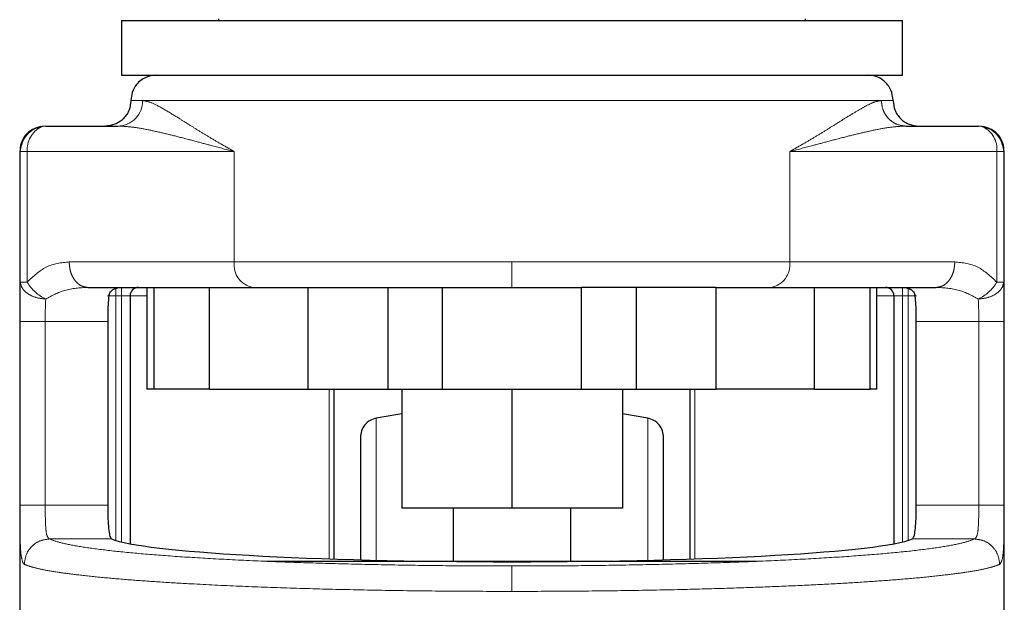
# Model space of a CAD drawing. Header units: millimetres. Extents: x 30 to 245, y 63 to 147.
# Tile 28 of 67: x 122.9 to 124.91, y 63.66 to 64.85. Entities that reach past the tile are written whole.
import ezdxf

# ---------------------------------------------------------------- set-up
doc = ezdxf.new("R2010")
doc.units = ezdxf.units.MM
doc.linetypes.add('PHANTOM', pattern=[12.7, 6.35, -1.27, 1.27, -1.27, 1.27, -1.27])

msp = doc.modelspace()

# ---------------------------------------------------------------- linework, layer by layer
at = {"color": 7, "linetype": 'Continuous', "lineweight": 25}
for p, q in [((123.1054, 64.85), (123.1054, 64.7384)), ((123.1054, 64.85), (124.7016, 64.85)), ((123.3035, 64.8535), (123.3035, 64.85)), ((124.5035, 64.85), (124.5035, 64.8535)), ((124.7016, 64.7384), (124.7016, 64.85)), ((123.1054, 64.7384), (124.7016, 64.7384)), ((122.9504, 64.6343), (123.098, 64.6343)), ((124.7091, 64.6343), (124.8566, 64.6343)), ((122.8984, 64.5823), (122.901, 64.5958)), ((124.906, 64.5958), (124.9086, 64.5823)), ((122.8972, 64.5823), (122.8972, 63.3599)), ((124.9098, 63.3839), (124.9098, 64.5823)), ((123.0363, 64.3047), (123.285, 64.3047)), ((123.1574, 64.3047), (123.1574, 64.0965)), ((123.1711, 64.3047), (123.1711, 64.0965)), ((123.285, 64.0965), (123.285, 64.3047)), ((123.285, 64.3047), (123.4862, 64.3047)), ((123.4862, 64.3047), (123.4862, 64.0965)), ((123.4862, 64.3047), (123.5, 64.3047)), ((123.6501, 64.0965), (123.6501, 64.3047)), ((123.7612, 64.0965), (123.7612, 64.3047)), ((123.7612, 64.3047), (124.0458, 64.3047)), ((124.0458, 64.0965), (124.0458, 64.3047)), ((124.157, 64.3047), (124.157, 64.0965)), ((124.3208, 64.3047), (124.307, 64.3047)), ((124.3208, 64.0965), (124.3208, 64.3047)), ((124.3208, 64.3047), (124.522, 64.3047)), ((124.522, 64.0965), (124.522, 64.3047)), ((124.522, 64.3047), (124.7708, 64.3047)), ((124.6359, 64.0965), (124.6359, 64.3047)), ((124.6496, 64.0965), (124.6496, 64.3047)), ((123.1227, 64.2873), (123.1227, 63.7808)), ((124.6843, 64.2873), (124.6843, 63.7808)), ((123.0771, 64.2353), (123.0771, 63.8598)), ((124.73, 63.8598), (124.73, 64.2353)), ((123.1711, 64.0965), (123.1574, 64.0965)), ((123.285, 64.0965), (123.1711, 64.0965)), ((123.285, 64.0965), (123.4862, 64.0965)), ((123.4862, 64.0965), (123.6501, 64.0965)), ((123.5392, 64.0965), (123.5392, 63.7496)), ((123.6501, 64.0965), (123.7612, 64.0965)), ((123.678, 64.0965), (123.678, 63.8536)), ((123.7612, 64.0965), (124.0458, 64.0965)), ((123.9035, 64.0965), (123.9035, 63.8536)), ((124.0458, 64.0965), (124.157, 64.0965)), ((124.1291, 64.0965), (124.1291, 63.8536)), ((124.157, 64.0965), (124.3208, 64.0965)), ((124.2679, 63.7496), (124.2679, 64.0965)), ((124.522, 64.0965), (124.3208, 64.0965)), ((124.522, 64.0965), (124.6359, 64.0965)), ((124.6496, 64.0965), (124.6359, 64.0965)), ((123.678, 64.0464), (123.6261, 64.0376)), ((124.1809, 64.0376), (124.1291, 64.0464)), ((123.9035, 63.8536), (123.678, 63.8536)), ((123.7835, 63.8536), (123.7835, 63.7449)), ((124.1291, 63.8536), (123.9035, 63.8536)), ((124.0235, 63.7449), (124.0235, 63.8536)), ((123.4032, 63.7449), (124.4033, 63.7449))]:
    msp.add_line(p, q, dxfattribs=at)
at = {"color": 8, "linetype": 'PHANTOM', "lineweight": 18}
for p, q in [((123.1245, 64.6864), (123.1484, 64.6864)), ((123.1484, 64.6864), (124.6586, 64.6864)), ((124.6586, 64.6864), (124.6825, 64.6864)), ((122.8972, 64.5823), (122.8984, 64.5823)), ((122.8984, 64.5823), (122.8984, 64.3154)), ((122.8984, 64.5823), (122.9125, 64.5823)), ((122.9125, 64.5823), (122.9125, 64.3154)), ((122.9125, 64.5823), (123.3359, 64.5823)), ((123.3359, 64.5823), (123.3359, 64.3567)), ((124.4711, 64.3567), (124.4711, 64.5823)), ((124.4711, 64.5823), (124.8945, 64.5823)), ((124.8945, 64.3154), (124.8945, 64.5823)), ((124.8945, 64.5823), (124.9086, 64.5823)), ((124.9086, 64.3154), (124.9086, 64.5823)), ((124.9086, 64.5823), (124.9098, 64.5823)), ((123.3359, 64.3567), (122.9983, 64.3567)), ((123.9035, 64.3567), (123.3359, 64.3567)), ((123.9035, 64.3047), (123.9035, 64.3567)), ((124.4711, 64.3567), (123.9035, 64.3567)), ((124.8087, 64.3567), (124.4711, 64.3567)), ((122.9125, 64.3154), (122.8984, 64.3154)), ((123.0938, 64.2873), (123.0938, 64.3047)), ((123.1054, 64.2873), (123.1054, 64.3047)), ((124.7016, 64.3047), (124.7016, 64.2873)), ((124.7132, 64.3047), (124.7132, 64.2873)), ((124.9086, 64.3154), (124.8945, 64.3154)), ((123.0938, 64.2873), (123.0765, 64.2873)), ((123.0938, 63.7876), (123.0938, 64.2873)), ((123.0938, 64.2873), (123.1054, 64.2873)), ((123.1227, 64.2873), (123.1054, 64.2873)), ((123.1054, 64.2873), (123.1054, 63.7845)), ((123.1574, 64.2873), (123.1227, 64.2873)), ((124.6843, 64.2873), (124.6496, 64.2873)), ((124.6843, 64.2873), (124.7016, 64.2873)), ((124.7016, 64.2873), (124.7132, 64.2873)), ((124.7016, 63.7845), (124.7016, 64.2873)), ((124.7132, 64.2873), (124.7305, 64.2873)), ((124.7132, 64.2873), (124.7132, 63.7876)), ((122.8974, 64.2353), (122.8974, 63.8598)), ((122.8974, 64.2353), (122.9494, 64.2353)), ((122.9494, 64.2353), (123.0771, 64.2353)), ((122.9494, 64.2353), (122.9494, 63.8598)), ((124.73, 64.2353), (124.8576, 64.2353)), ((124.8576, 63.8598), (124.8576, 64.2353)), ((124.9097, 63.8598), (124.9097, 64.2353)), ((123.5299, 63.7499), (123.5299, 64.0965)), ((124.2771, 64.0965), (124.2771, 63.7499)), ((123.6261, 63.7449), (123.6261, 64.0376)), ((124.1809, 63.7449), (124.1809, 64.0376)), ((122.9494, 63.8598), (122.8974, 63.8598)), ((123.0771, 63.8598), (122.9494, 63.8598)), ((124.8576, 63.8598), (124.73, 63.8598)), ((124.9097, 63.8598), (124.8576, 63.8598)), ((122.9582, 63.7906), (123.0851, 63.7906)), ((124.7219, 63.7906), (124.8488, 63.7906))]:
    msp.add_line(p, q, dxfattribs=at)
at = {"color": 7, "linetype": 'Continuous', "lineweight": 25, "flags": 128}
for points in [[(122.9504, 64.6343), (122.943, 64.6333), (122.9408, 64.6326)], [(124.8662, 64.6326), (124.864, 64.6333), (124.8566, 64.6343)]]:
    msp.add_lwpolyline(points, dxfattribs=at)
at = {"color": 8, "linetype": 'PHANTOM', "lineweight": 18}
for centre, radius, start, end in [((123.0972, 64.6856), 0.0513, 270.9069, 0.8821), ((122.965, 64.5859), 0.0526, 117.394, 183.9694), ((124.8445, 64.5873), 0.0503, 354.2982, 64.3629), ((123.3822, 64.3506), 0.0467, 172.4915, 259.6651), ((124.4248, 64.3506), 0.0467, 280.3322, 7.5112), ((122.9876, 64.3602), 0.0875, 210.8613, 244.8566), ((124.8194, 64.3602), 0.0875, 295.1422, 329.1399)]:
    msp.add_arc(centre, radius, start, end, dxfattribs=at)
at = {"color": 7, "linetype": 'Continuous', "lineweight": 25}
for centre, start, end in [((123.1401, 64.2873), 90, 180), ((124.6669, 64.2873), 0, 90)]:
    msp.add_arc(centre, 0.0174, start, end, dxfattribs=at)
msp.add_ellipse((123.9035, 63.7996), major_axis=(0.8294, 0), ratio=0.067037, start_param=3.304073, end_param=6.120705, dxfattribs=at)
for points, knots in [([(123.1765, 64.7384), (123.1692, 64.7375), (123.1538, 64.7356), (123.1363, 64.7215), (123.1262, 64.704), (123.125, 64.6921), (123.1245, 64.6864)], [0, 0, 0, 0, 0.270268, 0.562436, 0.789736, 1, 1, 1, 1]), ([(124.6825, 64.6864), (124.6816, 64.6938), (124.6797, 64.7091), (124.6656, 64.7266), (124.6481, 64.7367), (124.6362, 64.7379), (124.6305, 64.7384)], [0, 0, 0, 0, 0.270263, 0.562428, 0.789736, 1, 1, 1, 1]), ([(123.1245, 64.6864), (123.1238, 64.6798), (123.1227, 64.6698), (123.1162, 64.6577), (123.1095, 64.6493), (123.1012, 64.6426), (123.089, 64.6361), (123.079, 64.635), (123.0724, 64.6343)], [0, 0, 0, 0, 0.239452, 0.368353, 0.5, 0.631628, 0.760535, 1, 1, 1, 1]), ([(124.6825, 64.6864), (124.6832, 64.6798), (124.6843, 64.6698), (124.6908, 64.6577), (124.6975, 64.6493), (124.7059, 64.6426), (124.718, 64.6361), (124.728, 64.635), (124.7346, 64.6343)], [0, 0, 0, 0, 0.239451, 0.36836, 0.499999, 0.631639, 0.760548, 1, 1, 1, 1]), ([(122.9404, 64.6334), (122.9344, 64.6316), (122.9222, 64.6282), (122.9078, 64.6154), (122.8987, 64.5992), (122.898, 64.5879), (122.8976, 64.5823)], [0, 0, 0, 0, 0.246056, 0.499803, 0.753442, 1, 1, 1, 1]), ([(122.9409, 64.6318), (122.9379, 64.6314), (122.928, 64.6302), (122.9139, 64.6201), (122.9032, 64.6072), (122.9015, 64.5982), (122.9011, 64.5958)], [0, 0, 0, 0, 0.156855, 0.5155345, 0.8742016, 1, 1, 1, 1]), ([(124.9059, 64.5958), (124.9055, 64.5982), (124.9038, 64.6072), (124.8931, 64.6201), (124.879, 64.6302), (124.8691, 64.6314), (124.8661, 64.6318)], [0, 0, 0, 0, 0.1257583, 0.4843365, 0.8429151, 1, 1, 1, 1]), ([(124.9094, 64.5823), (124.9091, 64.5879), (124.9084, 64.5992), (124.8992, 64.6154), (124.8848, 64.6282), (124.8726, 64.6316), (124.8666, 64.6334)], [0, 0, 0, 0, 0.246558, 0.500193, 0.753945, 1, 1, 1, 1]), ([(123.0794, 64.2873), (123.0803, 64.2902), (123.082, 64.2958), (123.0905, 64.3029), (123.0983, 64.304), (123.1035, 64.3047)], [0, 0, 0, 0, 0.250298, 0.499826, 1, 1, 1, 1]), ([(123.5, 64.3047), (123.527, 64.3047), (123.581, 64.3047), (123.669, 64.3047), (123.7306, 64.3047), (123.7612, 64.3047)], [0, 0, 0, 0, 0.3332302, 0.6673333, 1, 1, 1, 1]), ([(124.307, 64.3047), (124.2801, 64.3047), (124.2261, 64.3047), (124.138, 64.3047), (124.0765, 64.3047), (124.0458, 64.3047)], [0, 0, 0, 0, 0.3332, 0.667302, 1, 1, 1, 1]), ([(124.7036, 64.3047), (124.7088, 64.304), (124.7166, 64.3029), (124.725, 64.2958), (124.7268, 64.2902), (124.7276, 64.2873)], [0, 0, 0, 0, 0.500174, 0.749702, 1, 1, 1, 1]), ([(123.0794, 64.2873), (123.0788, 64.2816), (123.0777, 64.2702), (123.0771, 64.2511), (123.0771, 64.2393), (123.0771, 64.2353)], [0, 0, 0, 0, 0.396146, 0.792331, 1, 1, 1, 1]), ([(124.73, 64.2353), (124.7299, 64.243), (124.7298, 64.2586), (124.7289, 64.2762), (124.728, 64.2845), (124.7276, 64.2873)], [0, 0, 0, 0, 0.39576, 0.791507, 1, 1, 1, 1]), ([(123.6261, 64.0376), (123.6218, 64.0363), (123.6129, 64.0337), (123.6021, 64.0243), (123.5949, 64.012), (123.5939, 64.0028), (123.5935, 63.9983)], [0, 0, 0, 0, 0.242368, 0.50001, 0.757651, 1, 1, 1, 1]), ([(124.2135, 63.9983), (124.2131, 64.0028), (124.2122, 64.012), (124.2049, 64.0243), (124.1941, 64.0337), (124.1852, 64.0363), (124.1809, 64.0376)], [0, 0, 0, 0, 0.242354, 0.5, 0.757647, 1, 1, 1, 1]), ([(123.5935, 63.9983), (123.5935, 63.9973), (123.5935, 63.9953), (123.5935, 63.9797), (123.5935, 63.9555), (123.5935, 63.9229), (123.5935, 63.8835), (123.5935, 63.8384), (123.5935, 63.7934), (123.5935, 63.7617), (123.5935, 63.7483)], [0, 0, 0, 0, 0.13814, 0.275214, 0.410202, 0.542181, 0.670347, 0.794044, 0.912776, 1, 1, 1, 1]), ([(124.2135, 63.7482), (124.2135, 63.7616), (124.2135, 63.7934), (124.2135, 63.8384), (124.2135, 63.8835), (124.2135, 63.9229), (124.2135, 63.9555), (124.2135, 63.9797), (124.2135, 63.9953), (124.2135, 63.9973), (124.2135, 63.9983)], [0, 0, 0, 0, 0.087354, 0.206069, 0.329748, 0.457896, 0.589856, 0.724825, 0.86188, 1, 1, 1, 1]), ([(123.0771, 63.8598), (123.0771, 63.8521), (123.0773, 63.8365), (123.0783, 63.8158), (123.0803, 63.8001), (123.0827, 63.7923), (123.0845, 63.791), (123.0851, 63.7906)], [0, 0, 0, 0, 0.222558, 0.44512, 0.667757, 0.890992, 1, 1, 1, 1]), ([(124.7219, 63.7906), (124.7231, 63.7919), (124.7255, 63.7944), (124.7279, 63.8078), (124.7294, 63.8265), (124.7299, 63.845), (124.7299, 63.8563), (124.73, 63.8598)], [0, 0, 0, 0, 0.22585, 0.4517872, 0.6758253, 0.8986902, 1, 1, 1, 1])]:
    msp.add_open_spline(points, degree=3, knots=knots, dxfattribs=at)
at = {"color": 8, "linetype": 'PHANTOM', "lineweight": 18}
for points, knots in [([(123.3359, 64.5823), (123.3267, 64.5875), (123.3091, 64.5973), (123.2849, 64.6117), (123.2626, 64.6253), (123.2416, 64.6383), (123.2172, 64.6537), (123.1914, 64.6694), (123.1664, 64.6832), (123.1543, 64.6853), (123.1484, 64.6864)], [0, 0, 0, 0, 0.1071452, 0.2040059, 0.3026141, 0.4012551, 0.4997833, 0.6724752, 0.8395552, 1, 1, 1, 1]), ([(124.6586, 64.6864), (124.6543, 64.6858), (124.6454, 64.6846), (124.6283, 64.6764), (124.6081, 64.6649), (124.5871, 64.652), (124.5654, 64.6383), (124.5444, 64.6253), (124.5222, 64.6117), (124.4979, 64.5973), (124.4804, 64.5875), (124.4711, 64.5823)], [0, 0, 0, 0, 0.118151, 0.249858, 0.368595, 0.500294, 0.598806, 0.697432, 0.796024, 0.89287, 1, 1, 1, 1]), ([(124.7091, 64.6343), (124.7027, 64.635), (124.6929, 64.6361), (124.6812, 64.6426), (124.6731, 64.6493), (124.6666, 64.6577), (124.6603, 64.6698), (124.6593, 64.6798), (124.6586, 64.6864)], [0, 0, 0, 0, 0.239451, 0.368364, 0.5, 0.631641, 0.760547, 1, 1, 1, 1]), ([(122.901, 64.5958), (122.9013, 64.5977), (122.9021, 64.6031), (122.9068, 64.611), (122.9134, 64.6194), (122.9217, 64.626), (122.9307, 64.6312), (122.9373, 64.632), (122.9404, 64.6324)], [0, 0, 0, 0, 0.099454, 0.282138, 0.468706, 0.655271, 0.837953, 1, 1, 1, 1]), ([(123.098, 64.6343), (123.1066, 64.634), (123.1247, 64.6332), (123.1546, 64.628), (123.187, 64.621), (123.2212, 64.6125), (123.2559, 64.6034), (123.294, 64.5932), (123.3208, 64.5862), (123.3359, 64.5823)], [0, 0, 0, 0, 0.131762, 0.277312, 0.418173, 0.560578, 0.706891, 0.834347, 1, 1, 1, 1]), ([(124.4711, 64.5823), (124.4863, 64.5862), (124.513, 64.5932), (124.5511, 64.6034), (124.5858, 64.6125), (124.62, 64.621), (124.6524, 64.628), (124.6823, 64.6332), (124.7004, 64.634), (124.7091, 64.6343)], [0, 0, 0, 0, 0.165654, 0.29311, 0.439421, 0.581827, 0.722688, 0.868237, 1, 1, 1, 1]), ([(124.8666, 64.6324), (124.8697, 64.632), (124.8763, 64.6312), (124.8853, 64.626), (124.8937, 64.6194), (124.9002, 64.611), (124.905, 64.6031), (124.9057, 64.5977), (124.906, 64.5958)], [0, 0, 0, 0, 0.162048, 0.344732, 0.531298, 0.717855, 0.900549, 1, 1, 1, 1]), ([(122.9983, 64.3567), (122.9822, 64.3551), (122.9511, 64.3518), (122.925, 64.3272), (122.9125, 64.3154)], [0, 0, 0, 0, 0.520109, 1, 1, 1, 1]), ([(123.0363, 64.3047), (123.0315, 64.3054), (123.0241, 64.3064), (123.0153, 64.3129), (123.0092, 64.3197), (123.0043, 64.328), (122.9996, 64.3401), (122.9988, 64.3502), (122.9983, 64.3567)], [0, 0, 0, 0, 0.239457, 0.368359, 0.499999, 0.631637, 0.760542, 1, 1, 1, 1]), ([(124.7708, 64.3047), (124.7755, 64.3054), (124.7829, 64.3064), (124.7917, 64.3129), (124.7978, 64.3197), (124.8027, 64.328), (124.8074, 64.3401), (124.8082, 64.3502), (124.8087, 64.3567)], [0, 0, 0, 0, 0.239459, 0.368362, 0.500003, 0.631635, 0.76054, 1, 1, 1, 1]), ([(124.8945, 64.3154), (124.882, 64.3272), (124.8559, 64.3518), (124.8248, 64.3551), (124.8087, 64.3567)], [0, 0, 0, 0, 0.479891, 1, 1, 1, 1]), ([(122.8984, 64.3154), (122.8981, 64.3034), (122.8974, 64.2797), (122.8974, 64.25), (122.8974, 64.2353)], [0, 0, 0, 0, 0.503139, 1, 1, 1, 1]), ([(122.9504, 64.281), (122.944, 64.2816), (122.9307, 64.2829), (122.9135, 64.291), (122.9013, 64.3024), (122.8994, 64.3111), (122.8984, 64.3154)], [0, 0, 0, 0, 0.240582, 0.499996, 0.759411, 1, 1, 1, 1]), ([(123.0363, 64.3047), (123.0203, 64.3038), (122.9904, 64.3023), (122.9631, 64.2878), (122.9504, 64.281)], [0, 0, 0, 0, 0.5333, 1, 1, 1, 1]), ([(124.8566, 64.281), (124.8439, 64.2878), (124.8167, 64.3023), (124.7867, 64.3038), (124.7708, 64.3047)], [0, 0, 0, 0, 0.466695, 1, 1, 1, 1]), ([(124.8566, 64.281), (124.863, 64.2816), (124.8763, 64.2829), (124.8936, 64.291), (124.9057, 64.3024), (124.9077, 64.3111), (124.9086, 64.3154)], [0, 0, 0, 0, 0.240581, 0.500005, 0.759409, 1, 1, 1, 1]), ([(124.9097, 64.2353), (124.9097, 64.25), (124.9097, 64.2797), (124.9089, 64.3034), (124.9086, 64.3154)], [0, 0, 0, 0, 0.496861, 1, 1, 1, 1]), ([(122.9494, 64.2353), (122.9494, 64.2437), (122.9494, 64.2605), (122.9501, 64.2742), (122.9504, 64.281)], [0, 0, 0, 0, 0.49997, 1, 1, 1, 1]), ([(124.8576, 64.2353), (124.8576, 64.2437), (124.8576, 64.2605), (124.8569, 64.2742), (124.8566, 64.281)], [0, 0, 0, 0, 0.49997, 1, 1, 1, 1]), ([(124.9097, 64.2353), (124.9089, 64.2353), (124.9076, 64.2353), (124.9011, 64.2353), (124.8944, 64.2353), (124.8861, 64.2353), (124.8741, 64.2353), (124.8641, 64.2353), (124.8576, 64.2353)], [0, 0, 0, 0, 0.239717, 0.368537, 0.500002, 0.631491, 0.760301, 1, 1, 1, 1]), ([(122.8974, 63.8598), (122.8974, 63.8461), (122.8974, 63.8187), (122.8981, 63.783), (122.8998, 63.7554), (122.9024, 63.7466), (122.9037, 63.7422)], [0, 0, 0, 0, 0.250317, 0.500045, 0.750023, 1, 1, 1, 1]), ([(122.9582, 63.7906), (122.9564, 63.7921), (122.9527, 63.7951), (122.9503, 63.8113), (122.9495, 63.8336), (122.9494, 63.8511), (122.9494, 63.8598)], [0, 0, 0, 0, 0.252072, 0.501732, 0.750573, 1, 1, 1, 1]), ([(124.8488, 63.7906), (124.8506, 63.7921), (124.8543, 63.7951), (124.8567, 63.8113), (124.8576, 63.8336), (124.8576, 63.8511), (124.8576, 63.8598)], [0, 0, 0, 0, 0.252072, 0.501732, 0.750573, 1, 1, 1, 1]), ([(124.9004, 63.7386), (124.9023, 63.7412), (124.9061, 63.7463), (124.9087, 63.7736), (124.9094, 63.8063), (124.9096, 63.8363), (124.9097, 63.8519), (124.9097, 63.8598)], [0, 0, 0, 0, 0.249869, 0.499502, 0.748838, 0.873753, 1, 1, 1, 1]), ([(122.9582, 63.7906), (122.9515, 63.7897), (122.9381, 63.7881), (122.9211, 63.776), (122.9091, 63.7589), (122.9075, 63.7454), (122.9067, 63.7386)], [0, 0, 0, 0, 0.249997, 0.500003, 0.75, 1, 1, 1, 1]), ([(123.9035, 63.7354), (123.8655, 63.7355), (123.7895, 63.7356), (123.6771, 63.7371), (123.568, 63.7393), (123.4636, 63.7424), (123.3656, 63.7463), (123.2751, 63.751), (123.1937, 63.7564), (123.1223, 63.7623), (123.0621, 63.7688), (123.014, 63.7758), (122.9777, 63.7831), (122.9647, 63.7881), (122.9582, 63.7906)], [0, 0, 0, 0, 0.083265, 0.166495, 0.249769, 0.333064, 0.416337, 0.499665, 0.583021, 0.66636, 0.749752, 0.83317, 0.916563, 1, 1, 1, 1]), ([(123.9035, 63.7354), (123.9415, 63.7355), (124.0175, 63.7356), (124.1299, 63.7371), (124.239, 63.7393), (124.3434, 63.7424), (124.4415, 63.7463), (124.5319, 63.751), (124.6134, 63.7564), (124.6847, 63.7623), (124.745, 63.7688), (124.793, 63.7758), (124.8293, 63.7831), (124.8423, 63.7881), (124.8488, 63.7906)], [0, 0, 0, 0, 0.083259, 0.166488, 0.24977, 0.333058, 0.416331, 0.499665, 0.583015, 0.666352, 0.749752, 0.833163, 0.916555, 1, 1, 1, 1]), ([(124.9004, 63.7386), (124.8995, 63.7454), (124.8979, 63.7589), (124.8859, 63.776), (124.8689, 63.7881), (124.8555, 63.7897), (124.8488, 63.7906)], [0, 0, 0, 0, 0.250001, 0.500007, 0.750002, 1, 1, 1, 1]), ([(122.9037, 63.7422), (122.9042, 63.7413), (122.9052, 63.7397), (122.9062, 63.739), (122.9067, 63.7386)], [0, 0, 0, 0, 0.575331, 1, 1, 1, 1]), ([(122.9067, 63.7386), (122.9119, 63.7366), (122.9218, 63.7329), (122.947, 63.7273), (122.9782, 63.722), (123.0184, 63.7168), (123.0657, 63.7118), (123.1203, 63.7071), (123.179, 63.7029), (123.2508, 63.6986), (123.3378, 63.6943), (123.4414, 63.6904), (123.5509, 63.6873), (123.6654, 63.6851), (123.7839, 63.6837), (123.8637, 63.6835), (123.9035, 63.6834)], [0, 0, 0, 0, 0.066618, 0.12514, 0.189875, 0.250255, 0.316305, 0.380006, 0.441359, 0.500366, 0.585655, 0.668944, 0.75024, 0.834102, 0.917354, 1, 1, 1, 1]), ([(123.9035, 63.6834), (123.9433, 63.6835), (124.0231, 63.6837), (124.1417, 63.6851), (124.2467, 63.6871), (124.3382, 63.6896), (124.4172, 63.6923), (124.4933, 63.6955), (124.5636, 63.699), (124.628, 63.7029), (124.6867, 63.7071), (124.7414, 63.7118), (124.7886, 63.7168), (124.8288, 63.722), (124.86, 63.7273), (124.8853, 63.7329), (124.8951, 63.7366), (124.9004, 63.7386)], [0, 0, 0, 0, 0.082642, 0.165888, 0.249744, 0.31054, 0.372458, 0.435499, 0.499667, 0.558669, 0.620019, 0.683716, 0.749762, 0.810139, 0.874868, 0.933386, 1, 1, 1, 1]), ([(123.9035, 63.6834), (123.9035, 63.69), (123.9035, 63.703), (123.9035, 63.7197), (123.9035, 63.7319), (123.9035, 63.7342), (123.9035, 63.7354)], [0, 0, 0, 0, 0.249998, 0.500004, 0.750001, 1, 1, 1, 1])]:
    msp.add_open_spline(points, degree=3, knots=knots, dxfattribs=at)

doc.saveas('drawing.dxf')
